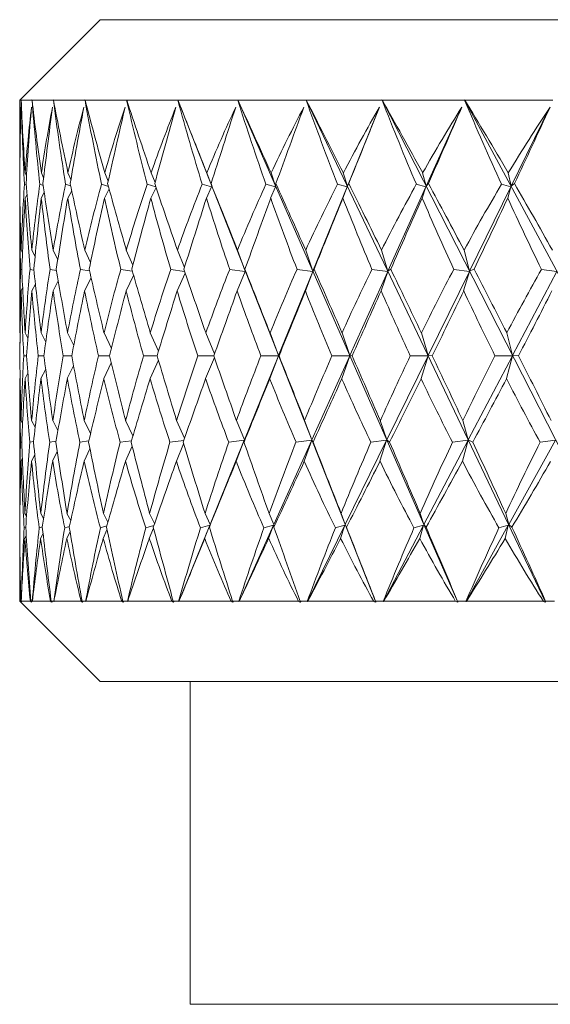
# Model space of a CAD drawing. Header units: inches. Extents: x 0.7 to 15.2, y 0.4 to 10.7.
# Tile 11 of 21: x 8.4 to 9.2, y 5.6 to 7.1. Entities that reach past the tile are written whole.
import ezdxf

# ---------------------------------------------------------------- set-up
doc = ezdxf.new("R2010")
doc.units = ezdxf.units.IN
doc.header["$MEASUREMENT"] = 0

msp = doc.modelspace()

# ---------------------------------------------------------------- linework, layer by layer
at = {"color": 7, "linetype": 'Continuous', "lineweight": 15}
for p, q in [((8.5128, 7.0827), (8.3878, 6.9577)), ((8.5128, 7.0827), (11.2928, 7.0827)), ((8.3878, 6.9577), (8.3878, 6.8484)), ((8.3878, 6.9577), (8.39, 6.9577)), ((8.3901, 6.9578), (8.39, 6.9577)), ((8.39, 6.9577), (8.3901, 6.9578)), ((8.39, 6.9577), (8.4068, 6.9577)), ((8.4069, 6.9578), (8.4068, 6.9577)), ((8.4068, 6.9577), (8.4069, 6.9578)), ((8.4068, 6.9577), (8.44, 6.9577)), ((8.44, 6.9577), (8.4401, 6.9578)), ((8.4401, 6.9578), (8.4401, 6.9577)), ((8.4401, 6.9577), (8.4893, 6.9577)), ((8.4893, 6.9577), (8.4894, 6.9578)), ((8.4894, 6.9578), (8.4894, 6.9577)), ((8.4894, 6.9577), (8.554, 6.9577)), ((8.554, 6.9577), (8.5541, 6.9578)), ((8.5541, 6.9578), (8.5541, 6.9577)), ((8.5541, 6.9577), (8.6335, 6.9577)), ((8.6335, 6.9577), (8.6336, 6.9578)), ((8.6336, 6.9578), (8.6337, 6.9577)), ((8.9418, 6.1763), (8.6336, 6.9578)), ((8.6337, 6.9577), (8.7269, 6.9577)), ((8.7269, 6.9577), (8.727, 6.9578)), ((8.727, 6.9578), (8.7271, 6.9577)), ((9.0693, 6.1763), (8.727, 6.9578)), ((8.7271, 6.9577), (8.8332, 6.9577)), ((8.8332, 6.9577), (8.8333, 6.9578)), ((8.8333, 6.9578), (8.8335, 6.9577)), ((9.2059, 6.1763), (8.8333, 6.9578)), ((8.8335, 6.9577), (8.9512, 6.9577)), ((8.9512, 6.9577), (8.9514, 6.9578)), ((8.9514, 6.9578), (8.9515, 6.9577)), ((9.3502, 6.1763), (8.9514, 6.9578)), ((8.9515, 6.9577), (9.0797, 6.9577)), ((9.0797, 6.9577), (9.0798, 6.9578)), ((9.0798, 6.9578), (9.08, 6.9577)), ((9.5005, 6.1763), (9.0798, 6.9578)), ((9.08, 6.9577), (9.2172, 6.9577)), ((8.9473, 6.9464), (8.8975, 6.8237)), ((9.0754, 6.9464), (9.0201, 6.8237)), ((9.2126, 6.9464), (9.1524, 6.8237)), ((8.3878, 6.8442), (8.3879, 6.8439)), ((8.3964, 6.8442), (8.3984, 6.84)), ((8.4249, 6.8368), (8.4215, 6.8442)), ((8.4674, 6.834), (8.4628, 6.8442)), ((8.5253, 6.8315), (8.5199, 6.8442)), ((8.5982, 6.8293), (8.5921, 6.8442)), ((8.6865, 6.8237), (8.6788, 6.8442)), ((8.7859, 6.8237), (8.7788, 6.8442)), ((8.8975, 6.8237), (8.8911, 6.8442)), ((9.0201, 6.8237), (9.0145, 6.8442)), ((9.1524, 6.8237), (9.1477, 6.8442)), ((8.3878, 6.8266), (8.3878, 6.8266)), ((8.3977, 6.8256), (8.3951, 6.8266)), ((8.4189, 6.8266), (8.4242, 6.8248)), ((8.459, 6.8266), (8.467, 6.824)), ((8.5149, 6.8266), (8.5257, 6.8234)), ((8.5268, 6.8193), (8.5195, 6.8052)), ((8.5861, 6.8266), (8.5994, 6.8227)), ((8.5998, 6.8217), (8.5917, 6.8052)), ((8.6716, 6.8266), (8.6862, 6.8225)), ((8.6862, 6.8225), (8.6782, 6.8052)), ((8.6853, 6.8276), (8.6865, 6.8237)), ((8.7706, 6.8266), (8.7855, 6.8225)), ((8.7855, 6.8225), (8.7781, 6.8052)), ((8.7863, 6.8276), (8.7859, 6.8237)), ((8.897, 6.8225), (8.8438, 6.6913)), ((8.8821, 6.8266), (8.897, 6.8225)), ((8.897, 6.8225), (8.8904, 6.8052)), ((8.8994, 6.8276), (8.8975, 6.8237)), ((9.0196, 6.8225), (8.9605, 6.6913)), ((9.0047, 6.8266), (9.0196, 6.8225)), ((9.0196, 6.8225), (9.0138, 6.8052)), ((9.0236, 6.8276), (9.0201, 6.8237)), ((9.1518, 6.8225), (9.0875, 6.6913)), ((9.1371, 6.8266), (9.1518, 6.8225)), ((9.1518, 6.8225), (9.1469, 6.8052)), ((9.1574, 6.8276), (9.1524, 6.8237)), ((8.3878, 6.8052), (8.388, 6.8057)), ((8.3963, 6.8052), (8.399, 6.81)), ((8.4259, 6.8136), (8.4213, 6.8052)), ((8.4686, 6.8166), (8.4625, 6.8052)), ((8.3878, 6.8018), (8.3878, 6.596)), ((8.3899, 6.7241), (8.392, 6.7198)), ((8.4116, 6.714), (8.4066, 6.7241)), ((8.4469, 6.709), (8.4398, 6.7241)), ((8.4978, 6.7047), (8.4889, 6.7241)), ((8.5637, 6.7008), (8.5536, 6.7241)), ((8.644, 6.6972), (8.633, 6.7241)), ((8.7387, 6.6913), (8.7263, 6.7241)), ((8.8438, 6.6913), (8.8326, 6.7241)), ((8.9605, 6.6913), (8.9505, 6.7241)), ((9.0875, 6.6913), (9.0789, 6.7241)), ((8.391, 6.6938), (8.389, 6.6942)), ((8.4037, 6.6942), (8.4098, 6.6931)), ((8.4349, 6.6942), (8.445, 6.6925)), ((8.4821, 6.6942), (8.4962, 6.692)), ((8.4988, 6.6809), (8.4887, 6.6608)), ((8.545, 6.6942), (8.5629, 6.6915)), ((8.5648, 6.6849), (8.5533, 6.6608)), ((8.6226, 6.6942), (8.6443, 6.6911)), ((8.6452, 6.6885), (8.6326, 6.6608)), ((8.7143, 6.6942), (8.7385, 6.6908)), ((8.7385, 6.6908), (8.7259, 6.6608)), ((8.738, 6.6945), (8.7387, 6.6913)), ((8.8436, 6.6908), (8.7905, 6.56)), ((8.8191, 6.6942), (8.8436, 6.6908)), ((8.8436, 6.6908), (8.8321, 6.6608)), ((8.8457, 6.6945), (8.8438, 6.6913)), ((8.9603, 6.6908), (8.9013, 6.56)), ((8.9357, 6.6942), (8.9603, 6.6908)), ((8.9603, 6.6908), (8.95, 6.6608)), ((8.9649, 6.6945), (8.9605, 6.6913)), ((9.0872, 6.6908), (9.0231, 6.56)), ((9.0629, 6.6942), (9.0872, 6.6908)), ((9.0872, 6.6908), (9.0783, 6.6608)), ((9.0944, 6.6945), (9.0875, 6.6913)), ((9.2232, 6.6908), (9.1545, 6.56)), ((9.1993, 6.6942), (9.2232, 6.6908)), ((8.3899, 6.6608), (8.3923, 6.6653)), ((8.4121, 6.6713), (8.4065, 6.6608)), ((8.4477, 6.6764), (8.4396, 6.6608)), ((8.3878, 6.5955), (8.3878, 6.596)), ((8.3883, 6.5944), (8.3878, 6.5955)), ((8.3961, 6.5955), (8.3961, 6.596)), ((8.4004, 6.587), (8.3961, 6.5955)), ((8.4209, 6.5955), (8.4209, 6.596)), ((8.4282, 6.5809), (8.4209, 6.5955)), ((8.462, 6.5955), (8.4619, 6.596)), ((8.4717, 6.5757), (8.462, 6.5955)), ((8.5189, 6.5955), (8.5187, 6.596)), ((8.5303, 6.571), (8.5189, 6.5955)), ((8.5909, 6.5955), (8.5907, 6.596)), ((8.6036, 6.5668), (8.5909, 6.5955)), ((8.6773, 6.5955), (8.6771, 6.596)), ((8.6907, 6.5628), (8.6773, 6.5955)), ((8.7771, 6.5955), (8.7769, 6.596)), ((8.7905, 6.56), (8.7771, 6.5955)), ((8.8893, 6.5955), (8.889, 6.596)), ((8.9013, 6.56), (8.8893, 6.5955)), ((9.0125, 6.5955), (9.0123, 6.596)), ((9.0231, 6.56), (9.0125, 6.5955)), ((9.1455, 6.5955), (9.1453, 6.596)), ((9.1545, 6.56), (9.1455, 6.5955)), ((8.3984, 6.5598), (8.394, 6.5598)), ((8.4254, 6.5598), (8.4166, 6.5598)), ((8.4686, 6.5598), (8.4555, 6.5598)), ((8.5275, 6.5597), (8.5103, 6.5598)), ((8.6015, 6.5597), (8.5803, 6.5598)), ((8.6897, 6.5597), (8.6648, 6.5598)), ((8.7373, 6.4288), (8.7904, 6.5597)), ((8.7904, 6.5597), (8.7628, 6.5598)), ((8.7904, 6.5597), (8.7767, 6.5242)), ((8.7905, 6.56), (8.7912, 6.5598)), ((8.8422, 6.4288), (8.9012, 6.5597)), ((8.9012, 6.5597), (8.8734, 6.5598)), ((8.9012, 6.5597), (8.8888, 6.5242)), ((8.9013, 6.56), (8.9049, 6.5598)), ((8.9587, 6.4288), (9.0229, 6.5597)), ((9.0229, 6.5597), (8.9952, 6.5598)), ((9.0229, 6.5597), (9.012, 6.5242)), ((9.0231, 6.56), (9.0295, 6.5598)), ((9.0856, 6.4288), (9.1543, 6.5597)), ((9.1543, 6.5597), (9.127, 6.5598)), ((9.1543, 6.5597), (9.145, 6.5242)), ((9.1545, 6.56), (9.1637, 6.5598)), ((8.4716, 6.544), (8.4618, 6.5242)), ((8.5302, 6.5487), (8.5186, 6.5242)), ((8.6035, 6.553), (8.5906, 6.5242)), ((8.6907, 6.557), (8.6769, 6.5242)), ((8.4004, 6.5326), (8.396, 6.5242)), ((8.4282, 6.5388), (8.4208, 6.5242)), ((8.3883, 6.5252), (8.3878, 6.5242)), ((8.3878, 6.5242), (8.3878, 6.5236)), ((8.3878, 6.5236), (8.3878, 6.3178)), ((8.396, 6.5242), (8.3961, 6.5236)), ((8.4208, 6.5242), (8.4209, 6.5236)), ((8.4618, 6.5242), (8.4619, 6.5236)), ((8.5186, 6.5242), (8.5187, 6.5236)), ((8.5906, 6.5242), (8.5907, 6.5236)), ((8.6769, 6.5242), (8.6771, 6.5236)), ((8.7767, 6.5242), (8.7769, 6.5236)), ((8.8888, 6.5242), (8.889, 6.5236)), ((9.012, 6.5242), (9.0123, 6.5236)), ((9.145, 6.5242), (9.1453, 6.5236)), ((8.3922, 6.4545), (8.3898, 6.4588)), ((8.4063, 6.4588), (8.4118, 6.4485)), ((8.4392, 6.4588), (8.4472, 6.4434)), ((8.4881, 6.4588), (8.498, 6.439)), ((8.5525, 6.4588), (8.5639, 6.4351)), ((8.6317, 6.4588), (8.644, 6.4314)), ((8.7249, 6.4588), (8.7373, 6.4288)), ((8.8309, 6.4588), (8.8422, 6.4288)), ((8.9487, 6.4588), (8.9587, 6.4288)), ((9.077, 6.4588), (9.0856, 6.4288)), ((8.3889, 6.4252), (8.3909, 6.4255)), ((8.4094, 6.4262), (8.4034, 6.4252)), ((8.4443, 6.4267), (8.4344, 6.4252)), ((8.4952, 6.4272), (8.4814, 6.4252)), ((8.5617, 6.4276), (8.544, 6.4252)), ((8.5522, 6.3956), (8.5626, 6.4191)), ((8.6428, 6.4281), (8.6214, 6.4252)), ((8.6314, 6.3956), (8.6427, 6.4228)), ((8.6839, 6.2972), (8.7371, 6.4284)), ((8.7371, 6.4284), (8.7129, 6.4252)), ((8.7244, 6.3956), (8.7371, 6.4284)), ((8.7373, 6.4288), (8.7366, 6.4254)), ((8.7829, 6.2972), (8.842, 6.4284)), ((8.842, 6.4284), (8.8175, 6.4252)), ((8.8304, 6.3956), (8.842, 6.4284)), ((8.8422, 6.4288), (8.8441, 6.4254)), ((8.8941, 6.2972), (8.9585, 6.4284)), ((8.9585, 6.4284), (8.9339, 6.4252)), ((8.9482, 6.3956), (8.9585, 6.4284)), ((8.9587, 6.4288), (8.9631, 6.4254)), ((9.0165, 6.2972), (9.0853, 6.4284)), ((9.0853, 6.4284), (9.061, 6.4252)), ((9.0764, 6.3956), (9.0853, 6.4284)), ((9.0856, 6.4288), (9.0925, 6.4254)), ((9.1485, 6.2972), (9.2211, 6.4284)), ((9.2211, 6.4284), (9.1973, 6.4252)), ((8.4062, 6.3956), (8.4111, 6.4057)), ((8.439, 6.3956), (8.4462, 6.4108)), ((8.4878, 6.3956), (8.4969, 6.4152)), ((8.3918, 6.3998), (8.3898, 6.3956)), ((8.3879, 6.3141), (8.3878, 6.3144)), ((8.3984, 6.31), (8.3959, 6.3144)), ((8.4205, 6.3144), (8.4249, 6.3065)), ((8.4613, 6.3144), (8.4671, 6.3036)), ((8.518, 6.3144), (8.5249, 6.3011)), ((8.5898, 6.3144), (8.5975, 6.2988)), ((8.676, 6.3144), (8.6839, 6.2972)), ((8.7757, 6.3144), (8.7829, 6.2972)), ((8.8877, 6.3144), (8.8941, 6.2972)), ((9.0108, 6.3144), (9.0165, 6.2972)), ((9.1437, 6.3144), (9.1485, 6.2972)), ((8.6839, 6.2972), (8.6827, 6.2931)), ((8.7829, 6.2972), (8.7832, 6.2931)), ((8.8941, 6.2972), (8.896, 6.2931)), ((9.0165, 6.2972), (9.0199, 6.2931)), ((9.1485, 6.2972), (9.1534, 6.2931)), ((8.3947, 6.292), (8.3971, 6.2929)), ((8.4229, 6.2937), (8.418, 6.292)), ((8.4203, 6.2754), (8.424, 6.2833)), ((8.4651, 6.2943), (8.4577, 6.292)), ((8.461, 6.2754), (8.466, 6.2863)), ((8.5231, 6.295), (8.5131, 6.292)), ((8.5176, 6.2754), (8.5235, 6.289)), ((8.5963, 6.2955), (8.5838, 6.292)), ((8.5893, 6.2754), (8.5959, 6.2914)), ((8.6353, 6.1773), (8.6834, 6.296)), ((8.6834, 6.296), (8.669, 6.292)), ((8.6754, 6.2754), (8.6834, 6.296)), ((8.7289, 6.1773), (8.7823, 6.296)), ((8.7823, 6.296), (8.7676, 6.292)), ((8.775, 6.2754), (8.7823, 6.296)), ((8.8353, 6.1773), (8.8935, 6.296)), ((8.8935, 6.296), (8.8787, 6.292)), ((8.8869, 6.2754), (8.8935, 6.296)), ((8.9535, 6.1773), (9.0158, 6.296)), ((9.0158, 6.296), (9.001, 6.292)), ((9.01, 6.2754), (9.0158, 6.296)), ((9.0821, 6.1773), (9.1478, 6.296)), ((9.1478, 6.296), (9.1332, 6.292)), ((9.1428, 6.2754), (9.1478, 6.296)), ((8.3879, 6.2757), (8.3878, 6.2754)), ((8.3878, 6.2712), (8.3878, 6.1777)), ((8.3979, 6.2799), (8.3958, 6.2754)), ((8.3878, 6.1777), (8.5128, 6.0527)), ((8.3878, 6.1777), (8.3892, 6.1777)), ((8.3893, 6.1777), (8.3907, 6.1763)), ((8.3893, 6.1777), (8.3901, 6.1777)), ((8.3905, 6.1773), (8.3901, 6.1777)), ((8.3902, 6.1777), (8.4043, 6.1777)), ((8.4048, 6.1777), (8.4061, 6.1763)), ((8.4048, 6.1777), (8.4072, 6.1777)), ((8.4076, 6.1773), (8.4072, 6.1777)), ((8.4074, 6.1777), (8.4358, 6.1777)), ((8.4367, 6.1777), (8.438, 6.1763)), ((8.4367, 6.1777), (8.4407, 6.1777)), ((8.4411, 6.1773), (8.4407, 6.1777)), ((8.4409, 6.1777), (8.4834, 6.1777)), ((8.4847, 6.1777), (8.4858, 6.1763)), ((8.4847, 6.1777), (8.4902, 6.1777)), ((8.4906, 6.1773), (8.4902, 6.1777)), ((8.4905, 6.1777), (8.5465, 6.1777)), ((8.5482, 6.1777), (8.5492, 6.1763)), ((8.5482, 6.1777), (8.5551, 6.1777)), ((8.5555, 6.1773), (8.5551, 6.1777)), ((8.5556, 6.1777), (8.6245, 6.1777)), ((8.6265, 6.1777), (8.6275, 6.1763)), ((8.6265, 6.1777), (8.6349, 6.1777)), ((8.6353, 6.1773), (8.6349, 6.1777)), ((8.6354, 6.1777), (8.7165, 6.1777)), ((8.7189, 6.1777), (8.7197, 6.1763)), ((8.7189, 6.1777), (8.7285, 6.1777)), ((8.7289, 6.1773), (8.7285, 6.1777)), ((8.7291, 6.1777), (8.8215, 6.1777)), ((8.8242, 6.1777), (8.8248, 6.1763)), ((8.8242, 6.1777), (8.835, 6.1777)), ((8.8353, 6.1773), (8.835, 6.1777)), ((8.8357, 6.1777), (8.9384, 6.1777)), ((8.9413, 6.1777), (8.9418, 6.1763)), ((8.9413, 6.1777), (8.9532, 6.1777)), ((8.9535, 6.1773), (8.9532, 6.1777)), ((8.954, 6.1777), (9.0658, 6.1777)), ((9.0689, 6.1777), (9.0693, 6.1763)), ((9.0689, 6.1777), (9.0818, 6.1777)), ((9.0821, 6.1773), (9.0818, 6.1777)), ((9.0826, 6.1777), (9.2024, 6.1777)), ((9.2057, 6.1777), (9.2059, 6.1763)), ((9.2057, 6.1777), (9.2194, 6.1777)), ((8.5128, 6.0527), (11.2928, 6.0527)), ((8.6528, 6.0527), (8.6528, 5.5507)), ((11.1528, 5.5507), (8.6528, 5.5507))]:
    msp.add_line(p, q, dxfattribs=at)
for centre, major_axis, ratio, start_param, end_param in [((9.9028, 9.5077), (1.0034, 3.9281), 0.288966, 2.348656, 2.393183), ((9.9028, 3.6119), (-1.368, 3.9323), 0.165558, 0.49837, 0.550763), ((9.9028, 9.5077), (0.8746, 3.9292), 0.314828, 2.344945, 2.389472), ((9.9028, 3.6119), (-1.4235, 3.9344), 0.131802, 0.50825, 0.560644), ((9.9028, 9.5077), (0.7309, 3.9311), 0.337572, 2.33766, 2.382187), ((9.9028, 3.6119), (-1.4656, 3.9362), 0.097459, 0.519629, 0.572023), ((9.9028, 9.5077), (0.5731, 3.9335), 0.35653, 2.326876, 2.371403), ((9.9028, 3.6119), (-1.4947, 3.9377), 0.062721, 0.532098, 0.584491), ((9.9028, 9.5077), (0.4031, 3.936), 0.371036, 2.312957, 2.357484), ((9.9028, 3.6119), (-1.5111, 3.9386), 0.027745, 0.545258, 0.597651), ((9.9028, 9.5077), (0.2237, 3.9379), 0.380504, 2.296592, 2.341119), ((9.9028, 3.6119), (-1.5147, 3.9388), 0.007332, 5.672071, 5.724464), ((9.9028, 9.5077), (0.0389, 3.9388), 0.384508, 2.278776, 2.323302), ((9.9028, 3.6119), (-1.5058, 3.9383), 0.042383, 5.658687, 5.71108), ((9.9028, 9.5077), (-0.1469, 3.9384), 0.382859, 2.260699, 2.305225), ((9.9028, 3.6119), (-1.4841, 3.9372), 0.077277, 5.645769, 5.698162), ((9.9028, 9.5077), (-0.3291, 3.9369), 0.375635, 2.243592, 2.288119), ((9.9028, 3.6119), (-1.4496, 3.9355), 0.111871, 5.633707, 5.6861), ((9.9028, 9.5077), (-0.5034, 3.9346), 0.363171, 2.228548, 2.273075), ((9.9028, 3.6119), (-1.4019, 3.9335), 0.145994, 5.622904, 5.675297), ((9.9028, 9.4467), (1.1243, 3.8332), 0.264927, 2.356353, 2.397771), ((9.9028, 3.6729), (-1.3037, 3.8358), 0.201184, 0.483833, 0.532593), ((9.9028, 3.6729), (-1.2214, 3.8341), 0.233785, 0.47777, 0.52653), ((9.9028, 9.4467), (1.2214, 3.8341), 0.233785, 2.353143, 2.394561), ((9.9028, 3.6729), (-1.1243, 3.8332), 0.264927, 0.47456, 0.52332), ((9.9028, 9.4467), (1.3037, 3.8358), 0.201184, 2.34708, 2.388498), ((9.9028, 3.6729), (-1.0119, 3.8332), 0.294147, 0.474613, 0.523373), ((9.9028, 9.4467), (1.3719, 3.8379), 0.167499, 2.338608, 2.380026), ((9.9028, 3.6729), (-0.884, 3.8342), 0.320883, 0.478259, 0.52702), ((9.9028, 9.4467), (1.4263, 3.84), 0.133026, 2.328175, 2.369593), ((9.9028, 3.6729), (-0.7408, 3.8362), 0.34449, 0.485684, 0.534445), ((9.9028, 9.4467), (1.4675, 3.842), 0.097998, 2.316219, 2.357637), ((9.9028, 3.6729), (-0.583, 3.8389), 0.364257, 0.496843, 0.545604), ((9.9028, 9.4467), (1.4958, 3.8436), 0.062599, 2.303163, 2.344581), ((9.9028, 3.6729), (-0.4125, 3.8415), 0.379474, 0.511382, 0.560142), ((9.9028, 9.4467), (1.5114, 3.8445), 0.026981, 2.289413, 2.330831), ((9.9028, 3.6729), (-0.2321, 3.8437), 0.389501, 0.528587, 0.577348), ((9.9028, 9.4467), (1.5146, 3.8447), 0.008729, 3.9664, 4.007818), ((9.9028, 3.6729), (-0.0459, 3.8447), 0.39387, 0.547406, 0.596166), ((9.9028, 9.4467), (1.5054, 3.8441), 0.044409, 3.98035, 4.021768), ((9.9028, 3.6729), (0.1416, 3.8443), 0.392363, 0.566554, 0.615314), ((9.9028, 9.4467), (1.4835, 3.8429), 0.079937, 3.99381, 4.035229), ((9.9028, 3.6119), (-1.2987, 3.9304), 0.19849, 0.540943, 0.542803), ((9.9028, 9.5077), (1.1168, 3.9281), 0.260608, 2.387446, 2.393465), ((9.9028, 3.6119), (-1.2987, 3.9304), 0.19849, 0.550145, 0.594294), ((9.9028, 3.6729), (-1.3037, 3.8358), 0.201184, 0.540667, 0.550165), ((9.9028, 3.6729), (-1.2214, 3.8341), 0.233785, 0.534604, 0.579759), ((9.9028, 3.6119), (-1.368, 3.9323), 0.165558, 0.558105, 0.602255), ((9.9028, 3.6729), (-1.1243, 3.8332), 0.264927, 0.531394, 0.576548), ((9.9028, 3.6119), (-1.4235, 3.9344), 0.131802, 0.567986, 0.612135), ((9.9028, 3.6729), (-1.0119, 3.8332), 0.294147, 0.531446, 0.576601), ((9.9028, 3.6119), (-1.4656, 3.9362), 0.097459, 0.579365, 0.623514), ((9.9028, 3.6729), (-0.884, 3.8342), 0.320883, 0.535093, 0.580248), ((9.9028, 3.6119), (-1.4947, 3.9377), 0.062721, 0.591833, 0.635982), ((9.9028, 3.6729), (-0.7408, 3.8362), 0.34449, 0.542518, 0.587673), ((9.9028, 3.6119), (-1.5111, 3.9386), 0.027745, 0.604993, 0.649142), ((9.9028, 3.6729), (-0.583, 3.8389), 0.364257, 0.553677, 0.598832), ((9.9028, 3.6119), (-1.5147, 3.9388), 0.007332, 5.620579, 5.664729), ((9.9028, 3.6729), (-0.4125, 3.8415), 0.379474, 0.568216, 0.613371), ((9.9028, 3.6119), (-1.5058, 3.9383), 0.042383, 5.607196, 5.651345), ((9.9028, 3.6729), (-0.2321, 3.8437), 0.389501, 0.585421, 0.630576), ((9.9028, 3.6119), (-1.4841, 3.9372), 0.077277, 5.594277, 5.638427), ((9.9028, 3.6729), (-0.0459, 3.8447), 0.39387, 0.604239, 0.649394), ((9.9028, 3.6119), (-1.4496, 3.9355), 0.111871, 5.582215, 5.626365), ((9.9028, 3.6729), (0.1416, 3.8443), 0.392363, 0.623387, 0.668542), ((9.9028, 3.6119), (-1.4019, 3.9335), 0.145994, 5.571412, 5.615561), ((9.9028, 9.5077), (1.1168, 3.9281), 0.260608, 2.400894, 2.44037), ((9.9028, 9.4467), (1.1243, 3.8332), 0.264927, 2.405759, 2.406973), ((9.9028, 9.4467), (1.2214, 3.8341), 0.233785, 2.402548, 2.442966), ((9.9028, 9.5077), (1.0034, 3.9281), 0.288966, 2.400611, 2.440088), ((9.9028, 9.4467), (1.3037, 3.8358), 0.201184, 2.396486, 2.436903), ((9.9028, 9.5077), (0.8746, 3.9292), 0.314828, 2.3969, 2.436377), ((9.9028, 9.4467), (1.3719, 3.8379), 0.167499, 2.388014, 2.428431), ((9.9028, 9.5077), (0.7309, 3.9311), 0.337572, 2.389615, 2.429092), ((9.9028, 9.4467), (1.4263, 3.84), 0.133026, 2.377581, 2.417999), ((9.9028, 9.5077), (0.5731, 3.9335), 0.35653, 2.378831, 2.418308), ((9.9028, 9.4467), (1.4675, 3.842), 0.097998, 2.365625, 2.406043), ((9.9028, 9.5077), (0.4031, 3.936), 0.371036, 2.364912, 2.404388), ((9.9028, 9.4467), (1.4958, 3.8436), 0.062599, 2.352568, 2.392986), ((9.9028, 9.5077), (0.2237, 3.9379), 0.380504, 2.348547, 2.388024), ((9.9028, 9.4467), (1.5114, 3.8445), 0.026981, 2.338819, 2.379237), ((9.9028, 9.5077), (0.0389, 3.9388), 0.384508, 2.330731, 2.370207), ((9.9028, 9.4467), (1.5146, 3.8447), 0.008729, 3.917994, 3.958412), ((9.9028, 9.5077), (-0.1469, 3.9384), 0.382859, 2.312654, 2.35213), ((9.9028, 9.4467), (1.5054, 3.8441), 0.044409, 3.931944, 3.972362), ((9.9028, 9.5077), (-0.3291, 3.9369), 0.375635, 2.295547, 2.335023), ((9.9028, 9.4467), (1.4835, 3.8429), 0.079937, 3.945405, 3.985823), ((9.9028, 9.5077), (-0.5034, 3.9346), 0.363171, 2.280503, 2.319979), ((9.9028, 3.6729), (-1.2214, 3.8341), 0.233785, 0.592419, 0.632909), ((9.9028, 3.6119), (-1.2987, 3.9304), 0.19849, 0.606459, 0.645663), ((9.9028, 3.6729), (-1.1243, 3.8332), 0.264927, 0.589208, 0.629699), ((9.9028, 3.6119), (-1.368, 3.9323), 0.165558, 0.61442, 0.653623), ((9.9028, 3.6729), (-1.0119, 3.8332), 0.294147, 0.589261, 0.629752), ((9.9028, 3.6119), (-1.4235, 3.9344), 0.131802, 0.6243, 0.663503), ((9.9028, 3.6729), (-0.884, 3.8342), 0.320883, 0.592908, 0.633399), ((9.9028, 3.6119), (-1.4656, 3.9362), 0.097459, 0.635679, 0.674882), ((9.9028, 3.6729), (-0.7408, 3.8362), 0.34449, 0.600333, 0.640824), ((9.9028, 3.6119), (-1.4947, 3.9377), 0.062721, 0.648147, 0.687351), ((9.9028, 3.6729), (-0.583, 3.8389), 0.364257, 0.611492, 0.651983), ((9.9028, 3.6119), (-1.5111, 3.9386), 0.027745, 0.661307, 0.700511), ((9.9028, 3.6729), (-0.4125, 3.8415), 0.379474, 0.626031, 0.666521), ((9.9028, 3.6119), (-1.5147, 3.9388), 0.007332, 5.569211, 5.608414), ((9.9028, 3.6729), (-0.2321, 3.8437), 0.389501, 0.643236, 0.683726), ((9.9028, 3.6119), (-1.5058, 3.9383), 0.042383, 5.555827, 5.595031), ((9.9028, 3.6729), (-0.0459, 3.8447), 0.39387, 0.662054, 0.702545), ((9.9028, 3.6119), (-1.4841, 3.9372), 0.077277, 5.542909, 5.582112), ((9.9028, 3.6729), (0.1416, 3.8443), 0.392363, 0.681202, 0.721693), ((9.9028, 3.6119), (-1.4496, 3.9355), 0.111871, 5.530847, 5.57005), ((9.9028, 3.6729), (0.3253, 3.8427), 0.385057, 0.699345, 0.739836), ((9.9028, 9.4467), (1.2214, 3.8341), 0.233785, 2.455593, 2.494515), ((9.9028, 9.5077), (1.1168, 3.9281), 0.260608, 2.452569, 2.490431), ((9.9028, 9.4467), (1.3037, 3.8358), 0.201184, 2.44953, 2.488452), ((9.9028, 9.5077), (1.0034, 3.9281), 0.288966, 2.452286, 2.490148), ((9.9028, 9.4467), (1.3719, 3.8379), 0.167499, 2.441058, 2.47998), ((9.9028, 9.5077), (0.8746, 3.9292), 0.314828, 2.448575, 2.486437), ((9.9028, 9.4467), (1.4263, 3.84), 0.133026, 2.430625, 2.469547), ((9.9028, 9.5077), (0.7309, 3.9311), 0.337572, 2.441291, 2.479152), ((9.9028, 9.4467), (1.4675, 3.842), 0.097998, 2.418669, 2.457591), ((9.9028, 9.5077), (0.5731, 3.9335), 0.35653, 2.430507, 2.468368), ((9.9028, 9.4467), (1.4958, 3.8436), 0.062599, 2.405612, 2.444534), ((9.9028, 9.5077), (0.4031, 3.936), 0.371036, 2.416587, 2.454449), ((9.9028, 9.4467), (1.5114, 3.8445), 0.026981, 2.391863, 2.430785), ((9.9028, 9.5077), (0.2237, 3.9379), 0.380504, 2.400223, 2.438084), ((9.9028, 9.4467), (1.5146, 3.8447), 0.008729, 3.866446, 3.905368), ((9.9028, 9.5077), (0.0389, 3.9388), 0.384508, 2.382406, 2.420267), ((9.9028, 9.4467), (1.5054, 3.8441), 0.044409, 3.880396, 3.919318), ((9.9028, 9.5077), (-0.1469, 3.9384), 0.382859, 2.364329, 2.402191), ((9.9028, 9.4467), (1.4835, 3.8429), 0.079937, 3.893857, 3.932779), ((9.9028, 9.5077), (-0.3291, 3.9369), 0.375635, 2.347222, 2.385084), ((9.9028, 9.4467), (1.449, 3.8411), 0.115175, 3.906427, 3.945349), ((9.9028, 9.5077), (1.2151, 3.9289), 0.230297, 2.474428, 2.487577), ((9.9028, 3.6119), (-1.2151, 3.9289), 0.230297, 0.654016, 0.691878), ((9.9028, 3.6729), (-1.1243, 3.8332), 0.264927, 0.643868, 0.68279), ((9.9028, 3.6119), (-1.2987, 3.9304), 0.19849, 0.659631, 0.697492), ((9.9028, 3.6729), (-1.0119, 3.8332), 0.294147, 0.643921, 0.682843), ((9.9028, 3.6119), (-1.368, 3.9323), 0.165558, 0.667591, 0.705453), ((9.9028, 3.6729), (-0.884, 3.8342), 0.320883, 0.647568, 0.686489), ((9.9028, 3.6119), (-1.4235, 3.9344), 0.131802, 0.677472, 0.715333), ((9.9028, 3.6729), (-0.7408, 3.8362), 0.34449, 0.654993, 0.693914), ((9.9028, 3.6119), (-1.4656, 3.9362), 0.097459, 0.688851, 0.726712), ((9.9028, 3.6729), (-0.583, 3.8389), 0.364257, 0.666151, 0.705073), ((9.9028, 3.6119), (-1.4947, 3.9377), 0.062721, 0.701319, 0.73918), ((9.9028, 3.6729), (-0.4125, 3.8415), 0.379474, 0.68069, 0.719612), ((9.9028, 3.6119), (-1.5111, 3.9386), 0.027745, 0.714479, 0.75234), ((9.9028, 3.6729), (-0.2321, 3.8437), 0.389501, 0.697895, 0.736817), ((9.9028, 3.6119), (-1.5147, 3.9388), 0.007332, 5.517381, 5.555243), ((9.9028, 3.6729), (-0.0459, 3.8447), 0.39387, 0.716714, 0.755636), ((9.9028, 3.6119), (-1.5058, 3.9383), 0.042383, 5.503998, 5.541859), ((9.9028, 3.6729), (0.1416, 3.8443), 0.392363, 0.735862, 0.774784), ((9.9028, 3.6119), (-1.4841, 3.9372), 0.077277, 5.491079, 5.528941), ((9.9028, 3.6729), (0.3253, 3.8427), 0.385057, 0.754005, 0.792927), ((9.9028, 3.6119), (-1.4496, 3.9355), 0.111871, 5.479017, 5.516879), ((9.9028, 9.5077), (1.2151, 3.9289), 0.230297, 2.501545, 2.540748), ((9.9028, 9.4467), (1.3037, 3.8358), 0.201184, 2.502621, 2.543111), ((9.9028, 9.5077), (1.1168, 3.9281), 0.260608, 2.504399, 2.543602), ((9.9028, 9.4467), (1.3719, 3.8379), 0.167499, 2.494149, 2.534639), ((9.9028, 9.5077), (1.0034, 3.9281), 0.288966, 2.504116, 2.543319), ((9.9028, 9.4467), (1.4263, 3.84), 0.133026, 2.483716, 2.524206), ((9.9028, 9.5077), (0.8746, 3.9292), 0.314828, 2.500405, 2.539608), ((9.9028, 9.4467), (1.4675, 3.842), 0.097998, 2.47176, 2.51225), ((9.9028, 9.5077), (0.7309, 3.9311), 0.337572, 2.49312, 2.532324), ((9.9028, 9.4467), (1.4958, 3.8436), 0.062599, 2.458703, 2.499194), ((9.9028, 9.5077), (0.5731, 3.9335), 0.35653, 2.482336, 2.52154), ((9.9028, 9.4467), (1.5114, 3.8445), 0.026981, 2.444954, 2.485444), ((9.9028, 9.5077), (0.4031, 3.936), 0.371036, 2.468417, 2.50762), ((9.9028, 9.4467), (1.5146, 3.8447), 0.008729, 3.811787, 3.852277), ((9.9028, 9.5077), (0.2237, 3.9379), 0.380504, 2.452053, 2.491256), ((9.9028, 9.4467), (1.5054, 3.8441), 0.044409, 3.825737, 3.866227), ((9.9028, 9.5077), (0.0389, 3.9388), 0.384508, 2.434236, 2.473439), ((9.9028, 9.4467), (1.4835, 3.8429), 0.079937, 3.839197, 3.879688), ((9.9028, 9.5077), (-0.1469, 3.9384), 0.382859, 2.416159, 2.455362), ((9.9028, 9.4467), (1.449, 3.8411), 0.115175, 3.851768, 3.892258), ((9.9028, 9.5077), (-0.3291, 3.9369), 0.375635, 2.399052, 2.438255), ((9.9028, 3.6729), (-1.1243, 3.8332), 0.264927, 0.695416, 0.735834), ((9.9028, 3.6119), (-1.2151, 3.9289), 0.230297, 0.704076, 0.743553), ((9.9028, 3.6729), (-1.0119, 3.8332), 0.294147, 0.695469, 0.735887), ((9.9028, 3.6119), (-1.2987, 3.9304), 0.19849, 0.709691, 0.749168), ((9.9028, 3.6729), (-0.884, 3.8342), 0.320883, 0.699116, 0.739534), ((9.9028, 3.6119), (-1.368, 3.9323), 0.165558, 0.717652, 0.757128), ((9.9028, 3.6729), (-0.7408, 3.8362), 0.34449, 0.706541, 0.746959), ((9.9028, 3.6119), (-1.4235, 3.9344), 0.131802, 0.727532, 0.767009), ((9.9028, 3.6729), (-0.583, 3.8389), 0.364257, 0.7177, 0.758118), ((9.9028, 3.6119), (-1.4656, 3.9362), 0.097459, 0.738911, 0.778388), ((9.9028, 3.6729), (-0.4125, 3.8415), 0.379474, 0.732238, 0.772656), ((9.9028, 3.6119), (-1.4947, 3.9377), 0.062721, 0.751379, 0.790856), ((9.9028, 3.6729), (-0.2321, 3.8437), 0.389501, 0.749444, 0.789862), ((9.9028, 3.6119), (-1.5111, 3.9386), 0.027745, 0.764539, 0.804016), ((9.9028, 3.6729), (-0.0459, 3.8447), 0.39387, 0.768262, 0.80868), ((9.9028, 3.6119), (-1.5147, 3.9388), 0.007332, 5.465706, 5.505182), ((9.9028, 3.6729), (0.1416, 3.8443), 0.392363, 0.78741, 0.827828), ((9.9028, 3.6119), (-1.5058, 3.9383), 0.042383, 5.452322, 5.491799), ((9.9028, 3.6729), (0.3253, 3.8427), 0.385057, 0.805553, 0.845971), ((9.9028, 3.6119), (-1.4841, 3.9372), 0.077277, 5.439404, 5.47888), ((9.9028, 3.6729), (0.5011, 3.8402), 0.372306, 0.821507, 0.861925), ((9.9028, 9.4467), (1.3037, 3.8358), 0.201184, 2.555771, 2.600926), ((9.9028, 9.5077), (1.2151, 3.9289), 0.230297, 2.552913, 2.597062), ((9.9028, 9.4467), (1.3719, 3.8379), 0.167499, 2.547299, 2.592454), ((9.9028, 9.5077), (1.1168, 3.9281), 0.260608, 2.555767, 2.599916), ((9.9028, 9.4467), (1.4263, 3.84), 0.133026, 2.536866, 2.582021), ((9.9028, 9.5077), (1.0034, 3.9281), 0.288966, 2.555484, 2.599634), ((9.9028, 9.4467), (1.4675, 3.842), 0.097998, 2.52491, 2.570065), ((9.9028, 9.5077), (0.8746, 3.9292), 0.314828, 2.551773, 2.595923), ((9.9028, 9.4467), (1.4958, 3.8436), 0.062599, 2.511854, 2.557009), ((9.9028, 9.5077), (0.7309, 3.9311), 0.337572, 2.544489, 2.588638), ((9.9028, 9.4467), (1.5114, 3.8445), 0.026981, 2.498104, 2.543259), ((9.9028, 9.5077), (0.5731, 3.9335), 0.35653, 2.533705, 2.577854), ((9.9028, 9.4467), (1.5146, 3.8447), 0.008729, 3.753972, 3.799126), ((9.9028, 9.5077), (0.4031, 3.936), 0.371036, 2.519785, 2.563935), ((9.9028, 9.4467), (1.5054, 3.8441), 0.044409, 3.767922, 3.813076), ((9.9028, 9.5077), (0.2237, 3.9379), 0.380504, 2.503421, 2.54757), ((9.9028, 9.4467), (1.4835, 3.8429), 0.079937, 3.781383, 3.826537), ((9.9028, 9.5077), (0.0389, 3.9388), 0.384508, 2.485604, 2.529753), ((9.9028, 9.4467), (1.449, 3.8411), 0.115175, 3.793953, 3.839108), ((9.9028, 9.5077), (-0.1469, 3.9384), 0.382859, 2.467527, 2.511676), ((9.9028, 9.4467), (1.4014, 3.839), 0.149958, 3.805218, 3.850373), ((9.9028, 3.6119), (-1.1168, 3.9281), 0.260608, 0.748127, 0.787412), ((9.9028, 3.6729), (-1.0119, 3.8332), 0.294147, 0.743874, 0.783773), ((9.9028, 3.6119), (-1.2151, 3.9289), 0.230297, 0.750981, 0.790266), ((9.9028, 3.6729), (-0.884, 3.8342), 0.320883, 0.747521, 0.78742), ((9.9028, 3.6119), (-1.2987, 3.9304), 0.19849, 0.756596, 0.795881), ((9.9028, 3.6729), (-0.7408, 3.8362), 0.34449, 0.754946, 0.794845), ((9.9028, 3.6119), (-1.368, 3.9323), 0.165558, 0.764557, 0.803841), ((9.9028, 3.6729), (-0.583, 3.8389), 0.364257, 0.766105, 0.806004), ((9.9028, 3.6119), (-1.4235, 3.9344), 0.131802, 0.774437, 0.813721), ((9.9028, 3.6729), (-0.4125, 3.8415), 0.379474, 0.780644, 0.820543), ((9.9028, 3.6119), (-1.4656, 3.9362), 0.097459, 0.785816, 0.8251), ((9.9028, 3.6729), (-0.2321, 3.8437), 0.389501, 0.797849, 0.837748), ((9.9028, 3.6119), (-1.4947, 3.9377), 0.062721, 0.798284, 0.837569), ((9.9028, 3.6729), (-0.0459, 3.8447), 0.39387, 0.816667, 0.856566), ((9.9028, 3.6119), (-1.5111, 3.9386), 0.027745, 0.811444, 0.850729), ((9.9028, 3.6729), (0.1416, 3.8443), 0.392363, 0.835815, 0.875714), ((9.9028, 3.6119), (-1.5147, 3.9388), 0.007332, 5.418993, 5.458278), ((9.9028, 3.6729), (0.3253, 3.8427), 0.385057, 0.853958, 0.893857), ((9.9028, 3.6119), (-1.5058, 3.9383), 0.042383, 5.405609, 5.444894), ((9.9028, 3.6729), (0.5011, 3.8402), 0.372306, 0.869912, 0.909811), ((9.9028, 3.6119), (-1.4841, 3.9372), 0.077277, 5.392691, 5.431975), ((9.9028, 9.5077), (1.2987, 3.9304), 0.19849, 2.59879, 2.643674), ((9.9028, 9.4467), (1.3719, 3.8379), 0.167499, 2.600528, 2.647093), ((9.9028, 9.5077), (1.2151, 3.9289), 0.230297, 2.604405, 2.649289), ((9.9028, 9.4467), (1.4263, 3.84), 0.133026, 2.590095, 2.63666), ((9.9028, 9.5077), (1.1168, 3.9281), 0.260608, 2.607259, 2.652143), ((9.9028, 9.4467), (1.4675, 3.842), 0.097998, 2.578139, 2.624704), ((9.9028, 9.5077), (1.0034, 3.9281), 0.288966, 2.606976, 2.65186), ((9.9028, 9.4467), (1.4958, 3.8436), 0.062599, 2.565082, 2.611647), ((9.9028, 9.5077), (0.8746, 3.9292), 0.314828, 2.603265, 2.648149), ((9.9028, 9.4467), (1.5114, 3.8445), 0.026981, 2.551333, 2.597898), ((9.9028, 9.5077), (0.7309, 3.9311), 0.337572, 2.59598, 2.640865), ((9.9028, 9.4467), (1.5146, 3.8447), 0.008729, 3.699333, 3.745898), ((9.9028, 9.5077), (0.5731, 3.9335), 0.35653, 2.585196, 2.630081), ((9.9028, 9.4467), (1.5054, 3.8441), 0.044409, 3.713283, 3.759848), ((9.9028, 9.5077), (0.4031, 3.936), 0.371036, 2.571277, 2.616161), ((9.9028, 9.4467), (1.4835, 3.8429), 0.079937, 3.726744, 3.773309), ((9.9028, 9.5077), (0.2237, 3.9379), 0.380504, 2.554913, 2.599797), ((9.9028, 9.4467), (1.449, 3.8411), 0.115175, 3.739314, 3.785879), ((9.9028, 9.5077), (0.0389, 3.9388), 0.384508, 2.537096, 2.58198), ((9.9028, 9.4467), (1.4014, 3.839), 0.149958, 3.75058, 3.797145), ((9.9028, 9.5077), (-0.1469, 3.9384), 0.382859, 2.519019, 2.563903)]:
    msp.add_ellipse(centre, major_axis=major_axis, ratio=ratio, start_param=start_param, end_param=end_param, dxfattribs=at)
for points in [[(8.3907, 6.1763), (8.3902, 6.1767), (8.3897, 6.1772), (8.3892, 6.1777)], [(8.3902, 6.1777), (8.3903, 6.1776), (8.3904, 6.1774), (8.3905, 6.1773)], [(8.4061, 6.1763), (8.4055, 6.1767), (8.4049, 6.1772), (8.4043, 6.1777)], [(8.4074, 6.1777), (8.4074, 6.1776), (8.4075, 6.1774), (8.4076, 6.1773)], [(8.438, 6.1763), (8.4372, 6.1767), (8.4365, 6.1772), (8.4358, 6.1777)], [(8.4409, 6.1777), (8.441, 6.1776), (8.441, 6.1774), (8.4411, 6.1773)], [(8.4858, 6.1763), (8.485, 6.1767), (8.4842, 6.1772), (8.4834, 6.1777)], [(8.4905, 6.1777), (8.4905, 6.1776), (8.4906, 6.1774), (8.4906, 6.1773)], [(8.5492, 6.1763), (8.5483, 6.1767), (8.5474, 6.1772), (8.5465, 6.1777)], [(8.5556, 6.1777), (8.5556, 6.1776), (8.5556, 6.1774), (8.5555, 6.1773)], [(8.6275, 6.1763), (8.6265, 6.1767), (8.6255, 6.1772), (8.6245, 6.1777)], [(8.6354, 6.1777), (8.6354, 6.1776), (8.6353, 6.1774), (8.6353, 6.1773)], [(8.7197, 6.1763), (8.7186, 6.1767), (8.7176, 6.1772), (8.7165, 6.1777)], [(8.7291, 6.1777), (8.7291, 6.1776), (8.729, 6.1774), (8.7289, 6.1773)], [(8.8248, 6.1763), (8.8237, 6.1767), (8.8226, 6.1772), (8.8215, 6.1777)], [(8.8357, 6.1777), (8.8356, 6.1776), (8.8355, 6.1774), (8.8353, 6.1773)], [(8.9418, 6.1763), (8.9407, 6.1767), (8.9395, 6.1772), (8.9384, 6.1777)], [(8.954, 6.1777), (8.9538, 6.1776), (8.9537, 6.1774), (8.9535, 6.1773)], [(9.0693, 6.1763), (9.0681, 6.1767), (9.067, 6.1772), (9.0658, 6.1777)], [(9.0826, 6.1777), (9.0825, 6.1776), (9.0823, 6.1774), (9.0821, 6.1773)], [(9.2059, 6.1763), (9.2047, 6.1767), (9.2036, 6.1772), (9.2024, 6.1777)]]:
    msp.add_open_spline(points, degree=3, dxfattribs=at)

doc.saveas('drawing.dxf')
